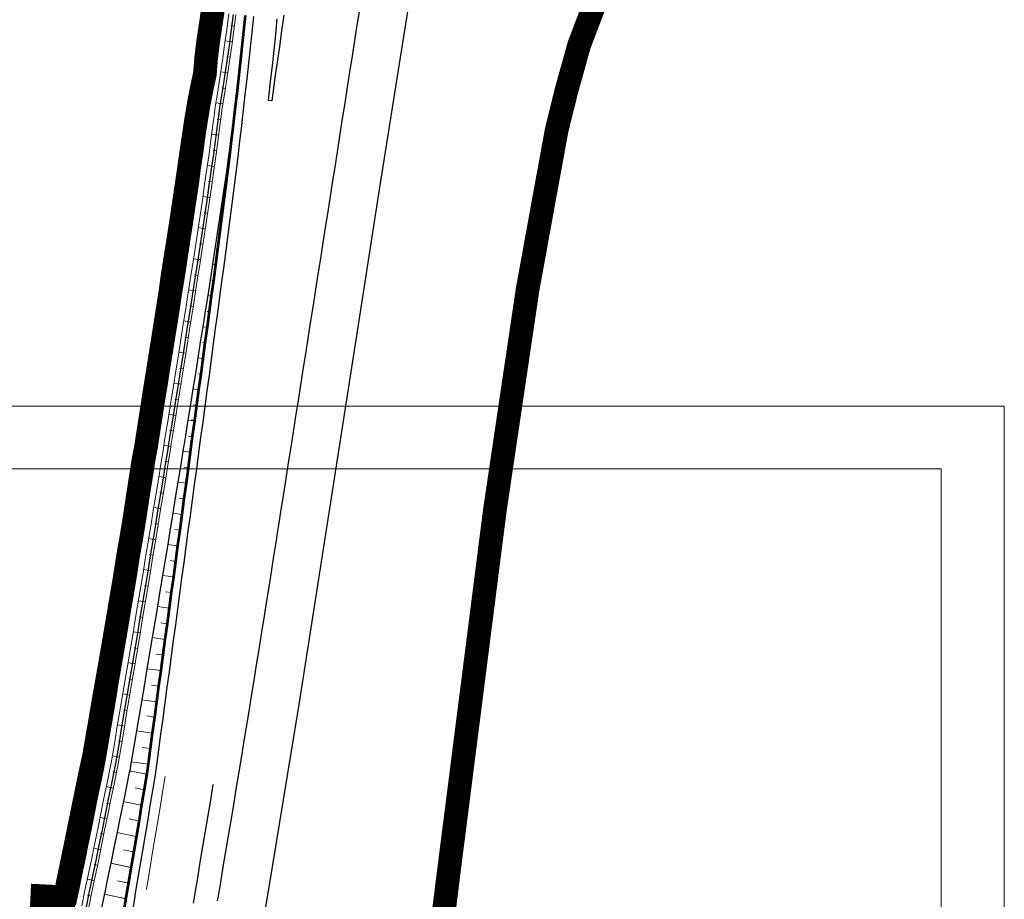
# Model space of a CAD drawing. Header units: metres. Extents: x 102313 to 104557, y 415820 to 422103.
# Tile 245 of 256: x 103859 to 104172, y 420007 to 420286. Entities that reach past the tile are written whole.
import ezdxf

# ---------------------------------------------------------------- set-up
doc = ezdxf.new("R2010")
doc.units = ezdxf.units.M
doc.header["$MEASUREMENT"] = 0
for name, pattern in [('DGN Style 2', [121.043411, 72.626047, -48.417365]), ('DGN Style 5', [84.730388, 36.313023, -48.417365]), ('KG-GV', [42, 12, -6, 0, -6, 12, -6])]:
    doc.linetypes.add(name, pattern=pattern)
for name, color, linetype, lineweight in [('00-50m-Bowgr-markering rijstrook', 4, 'DGN Style 5', 0), ('00-Kader', 2, 'Continuous', 0), ('00-Taludlijn', 3, 'DGN Style 2', 0), ('N-WE-GW-GRONDWERK_KRUIN-G', 3, 'Continuous', 30), ('N-WE-GW-GRONDWERKLIJN-G', 90, 'Continuous', 53), ('N-WE-GW-GRONDWERKLIJN_KRUIN-G', 90, 'Continuous', 53), ('N-WE-GW-GRONDWERKLIJN_TEEN-G', 90, 'Continuous', 30), ('N-WE-GW-TALUDARCERING-G', 90, 'Continuous', 13), ('N-WE-GW-WATERGANG-G', 90, 'Continuous', 0), ('N-WE-GW-WATERGANG_WATERLIJN-G', 130, 'Continuous', 30), ('N-WE-KG-GRONDVERWERVING-G', 130, 'KG-GV', 30), ('N-WE-VH-KANTVERHARDING-GD', 6, 'Continuous', 30)]:
    doc.layers.add(name, color=color, linetype=linetype, lineweight=lineweight)

msp = doc.modelspace()

# ---------------------------------------------------------------- linework, layer by layer
at = {"layer": '00-50m-Bowgr-markering rijstrook', "flags": 128}
msp.add_lwpolyline([(103905.514, 420045.784), (103904.698, 420040.858), (103903.88, 420035.933), (103903.059, 420031.008), (103902.236, 420026.084), (103901.411, 420021.16), (103900.583, 420016.236), (103899.753, 420011.313), (103899.224, 420008.191), (103898.92, 420006.391), (103898.084, 420001.468), (103897.246, 419996.547), (103896.406, 419991.625), (103895.563, 419986.705), (103894.718, 419981.784), (103893.87, 419976.864), (103893.019, 419971.945), (103892.618, 419969.629), (103892.166, 419967.026), (103891.311, 419962.107), (103890.453, 419957.189), (103889.592, 419952.271), (103888.729, 419947.353), (103887.864, 419942.437), (103886.996, 419937.52), (103886.125, 419932.604), (103885.252, 419927.688), (103884.376, 419922.773), (103883.498, 419917.859), (103882.618, 419912.944), (103881.735, 419908.031), (103880.849, 419903.117), (103879.961, 419898.204), (103879.07, 419893.292), (103878.177, 419888.38), (103877.281, 419883.468), (103876.383, 419878.557), (103875.483, 419873.647), (103874.579, 419868.737), (103873.674, 419863.827), (103872.765, 419858.918), (103871.855, 419854.009), (103870.942, 419849.101), (103870.242, 419844.153), (103869.539, 419839.205), (103868.834, 419834.257), (103868.126, 419829.31), (103867.416, 419824.363), (103866.703, 419819.416), (103865.988, 419814.469), (103865.27, 419809.523), (103864.55, 419804.577), (103863.827, 419799.631), (103863.101, 419794.685), (103862.373, 419789.74), (103861.643, 419784.795), (103860.91, 419779.85), (103860.174, 419774.906), (103859.436, 419769.961), (103858.695, 419765.017), (103857.952, 419760.074), (103857.245, 419756.467), (103856.99, 419755.172), (103856.027, 419750.272), (103855.06, 419745.371), (103854.922, 419744.671), (103854.092, 419740.472), (103853.121, 419735.573), (103852.147, 419730.674), (103851.171, 419725.776), (103850.192, 419720.878), (103849.211, 419715.981), (103848.227, 419711.084), (103847.241, 419706.188), (103846.252, 419701.292), (103845.261, 419696.397), (103844.267, 419691.502), (103843.271, 419686.608), (103842.272, 419681.714), (103841.271, 419676.821), (103840.267, 419671.929), (103839.261, 419667.037), (103838.252, 419662.145), (103837.241, 419657.254), (103836.227, 419652.363), (103835.211, 419647.473), (103834.192, 419642.584), (103833.171, 419637.695), (103832.148, 419632.806), (103831.121, 419627.918), (103830.093, 419623.031), (103829.061, 419618.144), (103828.028, 419613.257), (103826.992, 419608.372), (103825.953, 419603.486), (103824.912, 419598.601), (103823.868, 419593.717), (103822.822, 419588.833), (103821.773, 419583.95), (103820.722, 419579.068), (103819.668, 419574.185), (103818.612, 419569.304), (103817.554, 419564.423), (103816.493, 419559.542), (103815.429, 419554.662), (103814.363, 419549.783), (103813.294, 419544.904), (103813.293, 419544.9), (103812.223, 419540.026), (103811.15, 419535.148), (103810.073, 419530.271), (103808.995, 419525.394), (103807.914, 419520.518), (103806.83, 419515.642), (103805.744, 419510.767), (103804.656, 419505.893), (103803.565, 419501.019), (103802.471, 419496.145), (103801.375, 419491.273), (103800.277, 419486.4), (103799.176, 419481.529), (103798.072, 419476.658), (103796.966, 419471.787), (103795.858, 419466.917), (103794.747, 419462.048), (103793.633, 419457.179), (103792.518, 419452.311), (103791.399, 419447.443), (103790.278, 419442.576), (103789.155, 419437.709), (103788.029, 419432.843), (103786.901, 419427.978), (103785.77, 419423.113), (103784.637, 419418.249), (103783.501, 419413.385), (103782.363, 419408.522), (103781.222, 419403.659), (103780.079, 419398.797), (103778.933, 419393.936), (103777.785, 419389.075), (103776.561, 419384.232), (103775.335, 419379.39), (103774.106, 419374.549), (103772.875, 419369.708), (103771.642, 419364.868), (103770.406, 419360.028), (103769.24, 419355.172), (103769.157, 419354.826), (103768.072, 419350.316), (103766.902, 419345.461), (103765.729, 419340.606), (103764.553, 419335.752), (103763.375, 419330.899), (103762.195, 419326.046), (103761.012, 419321.194), (103759.827, 419316.342), (103758.639, 419311.491), (103757.449, 419306.641), (103756.256, 419301.791), (103755.06, 419296.942), (103753.863, 419292.093), (103752.663, 419287.245), (103751.46, 419282.398), (103750.255, 419277.551), (103749.047, 419272.705), (103747.837, 419267.86), (103746.624, 419263.015), (103745.409, 419258.17), (103744.192, 419253.327), (103742.972, 419248.484), (103741.749, 419243.641), (103740.524, 419238.8), (103739.297, 419233.959), (103738.067, 419229.118), (103736.834, 419224.278), (103735.6, 419219.439), (103734.362, 419214.6), (103733.122, 419209.762), (103731.88, 419204.925), (103730.635, 419200.088), (103729.388, 419195.252), (103728.138, 419190.417), (103727.152, 419186.606), (103726.886, 419185.582), (103725.632, 419180.747), (103724.375, 419175.913), (103723.116, 419171.08), (103721.855, 419166.247), (103721.676, 419165.562), (103720.591, 419161.414), (103719.325, 419156.582), (103718.057, 419151.751), (103716.787, 419146.92), (103715.515, 419142.09), (103714.24, 419137.261), (103712.963, 419132.432), (103711.684, 419127.604), (103710.403, 419122.776), (103709.119, 419117.949), (103707.833, 419113.122), (103706.545, 419108.296), (103705.255, 419103.471), (103703.963, 419098.646), (103702.668, 419093.822), (103701.371, 419088.999), (103700.072, 419084.176), (103698.77, 419079.353), (103697.467, 419074.532), (103696.161, 419069.711), (103694.853, 419064.89), (103693.543, 419060.07), (103692.23, 419055.251), (103690.915, 419050.432), (103689.599, 419045.614), (103688.279, 419040.796), (103686.958, 419035.979), (103685.634, 419031.163), (103684.309, 419026.347), (103682.981, 419021.532), (103681.65, 419016.718), (103680.318, 419011.904), (103678.983, 419007.091), (103677.646, 419002.278), (103676.307, 418997.466), (103674.966, 418992.655), (103673.622, 418987.844), (103672.276, 418983.034), (103670.928, 418978.225), (103669.578, 418973.416), (103668.225, 418968.607), (103666.871, 418963.8), (103665.514, 418958.993), (103664.155, 418954.186), (103662.793, 418949.381), (103661.43, 418944.575), (103660.064, 418939.771), (103658.696, 418934.967), (103657.326, 418930.164), (103655.954, 418925.361), (103654.579, 418920.559), (103653.202, 418915.758), (103651.823, 418910.957), (103650.442, 418906.157), (103649.058, 418901.358), (103647.673, 418896.559), (103646.285, 418891.761), (103644.894, 418886.963), (103643.502, 418882.166), (103642.108, 418877.37), (103640.711, 418872.575), (103639.312, 418867.78), (103637.911, 418862.985), (103636.507, 418858.192), (103635.102, 418853.399), (103633.694, 418848.606), (103632.284, 418843.815), (103630.872, 418839.024), (103629.457, 418834.233), (103628.04, 418829.443), (103626.622, 418824.654), (103625.2, 418819.866), (103623.777, 418815.078), (103622.352, 418810.291), (103620.924, 418805.505), (103619.494, 418800.719), (103618.062, 418795.934), (103616.628, 418791.149), (103615.67, 418787.959), (103615.191, 418786.365), (103613.752, 418781.582), (103612.311, 418776.8), (103610.868, 418772.018), (103609.423, 418767.237), (103607.975, 418762.456), (103606.525, 418757.676), (103605.073, 418752.897), (103603.619, 418748.119), (103602.163, 418743.341), (103600.704, 418738.564), (103599.243, 418733.787), (103597.78, 418729.011), (103596.315, 418724.236), (103594.848, 418719.462), (103593.378, 418714.688), (103591.906, 418709.915), (103590.432, 418705.143), (103588.956, 418700.371), (103587.478, 418695.6), (103585.997, 418690.829), (103584.514, 418686.06), (103583.029, 418681.291), (103581.542, 418676.522), (103580.053, 418671.755), (103578.561, 418666.988), (103577.067, 418662.222), (103575.571, 418657.456), (103574.073, 418652.691), (103572.573, 418647.927), (103571.07, 418643.164), (103569.565, 418638.401)], dxfattribs=at)
at = {"layer": '00-Kader', "flags": 128}
for points in [[(104171.863, 420163.456), (102491.863, 420163.456), (102491.863, 417787.456), (104171.863, 417787.456), (104171.863, 420163.456)], [(104151.863, 420143.456), (102511.863, 420143.456), (102511.863, 417807.456), (104151.863, 417807.456), (104151.863, 420143.456)]]:
    msp.add_lwpolyline(points, close=True, dxfattribs=at)
at = {"layer": '00-Taludlijn', "linetype": 'Continuous', "flags": 128}
for points in [[(103888.096, 420018.281), (103894.518, 420016.931)], [(103890.363, 420012.692), (103893.66, 420011.996)], [(103886.03, 420008.497), (103892.801, 420007.06)]]:
    msp.add_lwpolyline(points, dxfattribs=at)
at = {"layer": 'N-WE-GW-GRONDWERK_KRUIN-G', "flags": 128}
msp.add_lwpolyline([(103899.643, 420046.754), (103898.828, 420041.832), (103898.011, 420036.909), (103897.191, 420031.988), (103896.368, 420027.066), (103895.543, 420022.145), (103894.716, 420017.225), (103893.886, 420012.304), (103893.358, 420009.184), (103893.053, 420007.385), (103892.218, 420002.466)], dxfattribs=at)
at = {"layer": 'N-WE-GW-GRONDWERKLIJN-G', "flags": 128}
msp.add_lwpolyline([(103918.982, 420277.956), (103919.299, 420278.049, -0.5375727), (103919.937, 420277.511), (103919.479, 420273.619), (103919.082, 420268.671), (103918.021, 420263.798), (103917.091, 420258.912), (103916.63, 420256.139), (103916.273, 420254.014), (103915.536, 420249.108), (103914.811, 420244.201), (103914.114, 420239.29), (103913.406, 420234.382), (103912.686, 420229.475), (103911.953, 420224.571), (103911.201, 420219.67), (103910.437, 420214.77), (103909.671, 420210.011), (103909.648, 420209.873), (103908.866, 420204.933), (103908.206, 420199.977), (103907.431, 420195.036), (103906.654, 420190.096), (103905.874, 420185.156), (103905.092, 420180.216), (103904.306, 420175.277), (103903.519, 420170.338), (103902.728, 420165.399), (103901.965, 420160.456), (103901.2, 420155.514), (103900.715, 420152.395), (103900.431, 420150.573), (103899.513, 420145.651), (103898.737, 420140.711), (103897.984, 420135.767), (103897.229, 420130.824), (103896.472, 420125.88), (103895.637, 420120.948), (103894.763, 420116.02), (103894.004, 420111.078), (103893.189, 420106.142), (103892.356, 420101.209), (103891.522, 420096.276), (103890.685, 420091.344), (103889.846, 420086.412), (103888.987, 420081.482), (103888.122, 420076.554), (103887.256, 420071.625), (103886.402, 420066.695), (103885.569, 420061.762), (103884.69, 420056.836), (103883.859, 420051.902)], format="xyb", dxfattribs=at)
at = {"layer": 'N-WE-GW-GRONDWERKLIJN_KRUIN-G', "flags": 128}
for points in [[(103930.852, 420287.415), (103930.339, 420282.461), (103929.817, 420277.507), (103929.284, 420272.555), (103928.742, 420267.604), (103928.19, 420262.654), (103927.628, 420257.705), (103927.305, 420254.904), (103927.056, 420252.757), (103926.474, 420247.81), (103925.882, 420242.865), (103925.281, 420237.92), (103924.669, 420232.977), (103924.048, 420228.035), (103923.416, 420223.095), (103922.775, 420218.155), (103922.124, 420213.217), (103921.482, 420208.418), (103921.463, 420208.28), (103920.795, 420203.325), (103920.127, 420198.37), (103919.459, 420193.414), (103918.791, 420188.459), (103918.123, 420183.504), (103917.454, 420178.549), (103916.786, 420173.594), (103916.118, 420168.639), (103915.45, 420163.683), (103914.782, 420158.728), (103914.114, 420153.773), (103913.692, 420150.645), (103913.446, 420148.818), (103912.777, 420143.863), (103912.109, 420138.908), (103911.441, 420133.953), (103910.773, 420128.997), (103910.105, 420124.042), (103909.437, 420119.087), (103908.769, 420114.132), (103908.1, 420109.177), (103907.432, 420104.222), (103906.764, 420099.266), (103906.096, 420094.311), (103905.428, 420089.356), (103904.76, 420084.401), (103904.092, 420079.446), (103903.423, 420074.491), (103902.755, 420069.535), (103902.087, 420064.58), (103901.419, 420059.625), (103900.751, 420054.67), (103900.083, 420049.715), (103899.643, 420046.754)], [(103899.643, 420046.754), (103898.828, 420041.832), (103898.011, 420036.909), (103897.191, 420031.988), (103896.368, 420027.066), (103895.543, 420022.145), (103894.716, 420017.225), (103893.886, 420012.304), (103893.053, 420007.385), (103892.218, 420002.465)], [(103899.643, 420046.754), (103898.828, 420041.832), (103898.011, 420036.909), (103897.191, 420031.988), (103896.368, 420027.066), (103895.543, 420022.145), (103894.716, 420017.225), (103893.886, 420012.304), (103893.053, 420007.385), (103892.218, 420002.465)]]:
    msp.add_lwpolyline(points, dxfattribs=at)
at = {"layer": 'N-WE-GW-GRONDWERKLIJN_TEEN-G', "flags": 128}
for points in [[(103927.675, 420258.117), (103927.611, 420257.707), (103927.243, 420254.911), (103926.958, 420252.768), (103926.292, 420247.832), (103925.615, 420242.897), (103924.925, 420237.964), (103924.223, 420233.033), (103923.509, 420228.104), (103922.783, 420223.176), (103922.045, 420218.251), (103921.294, 420213.327), (103920.553, 420208.543), (103920.532, 420208.405), (103919.76, 420203.464), (103918.986, 420198.523), (103918.209, 420193.583), (103917.43, 420188.643), (103916.649, 420183.703), (103915.866, 420178.763), (103915.08, 420173.824), (103914.292, 420168.885), (103913.502, 420163.946), (103912.71, 420159.008), (103911.915, 420154.07), (103911.413, 420150.952), (103911.119, 420149.132), (103910.319, 420144.194), (103909.518, 420139.257), (103908.714, 420134.32), (103907.909, 420129.384), (103907.1, 420124.447), (103906.29, 420119.511), (103905.477, 420114.576), (103904.663, 420109.64), (103903.845, 420104.705), (103903.026, 420099.77), (103902.204, 420094.836), (103901.38, 420089.902), (103900.554, 420084.968), (103899.726, 420080.034), (103898.895, 420075.101), (103898.062, 420070.168), (103897.227, 420065.236), (103896.39, 420060.303), (103895.55, 420055.371), (103894.708, 420050.44), (103894.12, 420047.004)], [(103894.185, 420047.657), (103893.204, 420042.764), (103892.218, 420037.873), (103891.228, 420032.983), (103890.233, 420028.093), (103889.234, 420023.205), (103888.229, 420018.317), (103887.221, 420013.43), (103886.207, 420008.545), (103885.189, 420003.66)]]:
    msp.add_lwpolyline(points, dxfattribs=at)
at = {"layer": 'N-WE-GW-TALUDARCERING-G', "flags": 128}
for points in [[(103927.454, 420284.098), (103926.338, 420284.235)], [(103926.792, 420279.142), (103924.562, 420279.433)], [(103929.94, 420278.925), (103929.967, 420278.922)], [(103919.559, 420274.3), (103920.667, 420274.139)], [(103926.095, 420274.191), (103924.981, 420274.344)], [(103919.134, 420269.318), (103921.037, 420269.029)], [(103925.363, 420269.245), (103923.138, 420269.567)], [(103918.157, 420264.42), (103919.211, 420264.255)], [(103924.596, 420264.304), (103923.485, 420264.473)], [(103917.205, 420259.512), (103919.497, 420259.172)], [(103923.824, 420259.364), (103921.604, 420259.712)], [(103916.368, 420254.582), (103917.602, 420254.418)], [(103923.142, 420254.411), (103922.03, 420254.577)], [(103927.056, 420253.155), (103927.101, 420253.149)], [(103915.616, 420249.639), (103918.167, 420249.293)], [(103922.476, 420249.456), (103920.246, 420249.753)], [(103926.292, 420247.832), (103926.474, 420247.81)], [(103914.884, 420244.693), (103916.185, 420244.513)], [(103921.798, 420244.502), (103920.684, 420244.653)], [(103925.748, 420242.881), (103925.882, 420242.865)], [(103914.179, 420239.743), (103916.794, 420239.375)], [(103921.108, 420239.55), (103918.88, 420239.857)], [(103924.925, 420237.964), (103925.281, 420237.92)], [(103913.466, 420234.794), (103914.777, 420234.606)], [(103920.406, 420234.599), (103919.293, 420234.756)], [(103924.446, 420233.005), (103924.669, 420232.977)], [(103912.74, 420229.847), (103915.372, 420229.464)], [(103919.692, 420229.651), (103917.466, 420229.969)], [(103923.509, 420228.104), (103924.048, 420228.035)], [(103912.002, 420224.902), (103913.322, 420224.706)], [(103918.965, 420224.704), (103917.853, 420224.866)], [(103923.1, 420223.135), (103923.416, 420223.095)], [(103911.245, 420219.96), (103913.901, 420219.559)], [(103918.227, 420219.758), (103916.002, 420220.088)], [(103922.045, 420218.251), (103922.775, 420218.155)], [(103910.476, 420215.019), (103911.811, 420214.814)], [(103917.476, 420214.815), (103916.364, 420214.983)], [(103921.709, 420213.272), (103922.124, 420213.217)], [(103909.682, 420210.083), (103912.381, 420209.663)], [(103916.713, 420209.874), (103914.49, 420210.214)], [(103920.532, 420208.405), (103921.463, 420208.28)], [(103908.899, 420205.144), (103910.254, 420204.932)], [(103915.942, 420204.934), (103914.831, 420205.106)], [(103920.277, 420203.395), (103920.795, 420203.325)], [(103908.234, 420200.189), (103910.835, 420199.781)], [(103915.168, 420199.994), (103912.946, 420200.341)], [(103918.986, 420198.523), (103920.127, 420198.37)], [(103907.464, 420195.248), (103908.761, 420195.044)], [(103914.392, 420195.054), (103913.281, 420195.229)], [(103918.834, 420193.499), (103919.459, 420193.414)], [(103906.687, 420190.309), (103909.279, 420189.9)], [(103913.614, 420190.115), (103911.393, 420190.465)], [(103917.43, 420188.643), (103918.791, 420188.459)], [(103905.908, 420185.37), (103907.203, 420185.165)], [(103912.834, 420185.177), (103911.723, 420185.352)], [(103917.386, 420183.603), (103918.123, 420183.504)], [(103905.126, 420180.432), (103907.715, 420180.021)], [(103912.051, 420180.238), (103909.83, 420180.59)], [(103915.866, 420178.763), (103917.454, 420178.549)], [(103904.341, 420175.494), (103905.635, 420175.288)], [(103911.266, 420175.3), (103910.156, 420175.476)], [(103915.933, 420173.709), (103916.786, 420173.594)], [(103903.553, 420170.556), (103906.142, 420170.143)], [(103910.479, 420170.363), (103908.258, 420170.716)], [(103914.292, 420168.885), (103916.118, 420168.639)], [(103902.763, 420165.619), (103904.058, 420165.412)], [(103909.689, 420165.425), (103908.579, 420165.602)], [(103914.476, 420163.815), (103915.45, 420163.683)], [(103901.999, 420160.678), (103904.56, 420160.267)], [(103908.898, 420160.488), (103906.677, 420160.844)], [(103912.71, 420159.008), (103914.782, 420158.728)], [(103913.777, 420159.076), (103914.806, 420158.91)], [(103901.234, 420155.737), (103902.5, 420155.533)], [(103908.104, 420155.552), (103906.994, 420155.73)], [(103913.015, 420153.921), (103914.114, 420153.773)], [(103900.466, 420150.796), (103902.969, 420150.392)], [(103907.308, 420150.615), (103905.088, 420150.973)], [(103911.119, 420149.132), (103913.446, 420148.818)], [(103899.556, 420145.88), (103900.863, 420145.668)], [(103906.509, 420145.68), (103905.399, 420145.859)], [(103911.548, 420144.029), (103912.777, 420143.863)], [(103898.774, 420140.941), (103901.369, 420140.52)], [(103905.709, 420140.744), (103903.489, 420141.104)], [(103909.518, 420139.257), (103912.109, 420138.908)], [(103898.02, 420135.999), (103899.293, 420135.791)], [(103904.906, 420135.809), (103903.796, 420135.989)], [(103904.101, 420130.874), (103901.881, 420131.236)], [(103910.078, 420134.136), (103911.441, 420133.953)], [(103897.265, 420131.056), (103899.76, 420130.648)], [(103907.909, 420129.384), (103910.773, 420128.997)], [(103896.508, 420126.113), (103897.73, 420125.913)], [(103903.293, 420125.94), (103902.184, 420126.121)], [(103908.603, 420124.245), (103910.105, 420124.042)], [(103895.677, 420121.183), (103898.142, 420120.778)], [(103902.484, 420121.006), (103900.265, 420121.369)], [(103906.29, 420119.511), (103909.437, 420119.087)], [(103894.806, 420116.26), (103896.067, 420116.052)], [(103901.672, 420116.072), (103900.562, 420116.255)], [(103907.123, 420114.354), (103908.769, 420114.132)], [(103894.041, 420111.318), (103896.515, 420110.909)], [(103900.858, 420111.139), (103898.639, 420111.505)], [(103904.663, 420109.64), (103908.1, 420109.177)], [(103893.229, 420106.385), (103894.463, 420106.18)], [(103900.041, 420106.206), (103898.932, 420106.389)], [(103905.639, 420104.463), (103907.432, 420104.222)], [(103892.398, 420101.454), (103894.879, 420101.042)], [(103899.223, 420101.274), (103897.005, 420101.641)], [(103903.026, 420099.77), (103906.764, 420099.266)], [(103891.563, 420096.524), (103892.81, 420096.317)], [(103898.402, 420096.341), (103897.293, 420096.526)], [(103904.15, 420094.574), (103906.096, 420094.311)], [(103890.727, 420091.595), (103893.234, 420091.176)], [(103897.579, 420091.41), (103895.361, 420091.779)], [(103901.38, 420089.902), (103905.428, 420089.356)], [(103889.889, 420086.666), (103891.148, 420086.455)], [(103896.754, 420086.478), (103895.645, 420086.663)], [(103902.657, 420084.684), (103904.76, 420084.401)], [(103889.032, 420081.74), (103891.58, 420081.311)], [(103895.926, 420081.547), (103893.709, 420081.919)], [(103899.726, 420080.034), (103904.092, 420079.446)], [(103888.168, 420076.815), (103889.459, 420076.597)], [(103895.096, 420076.616), (103893.988, 420076.803)], [(103887.302, 420071.89), (103889.917, 420071.448)], [(103894.264, 420071.686), (103892.047, 420072.06)], [(103901.159, 420074.796), (103903.423, 420074.491)], [(103898.062, 420070.168), (103902.755, 420069.535)], [(103886.449, 420066.964), (103887.766, 420066.741)], [(103893.43, 420066.756), (103892.322, 420066.944)], [(103899.688, 420065.101), (103902.102, 420064.692)], [(103885.615, 420062.034), (103888.245, 420061.587)], [(103892.593, 420061.827), (103890.377, 420062.202)], [(103896.39, 420060.303), (103901.419, 420059.625)], [(103884.739, 420057.111), (103886.072, 420056.884)], [(103891.755, 420056.898), (103890.647, 420057.086)], [(103898.15, 420055.021), (103900.751, 420054.67)], [(103883.906, 420052.181), (103886.562, 420051.713)], [(103890.914, 420051.969), (103888.698, 420052.346)], [(103894.708, 420050.44), (103900.083, 420049.715)], [(103882.849, 420047.294), (103884.222, 420047.018)], [(103889.991, 420047.055), (103888.883, 420047.248)], [(103894.185, 420047.657), (103899.608, 420046.549)], [(103881.815, 420042.403), (103884.607, 420041.84)], [(103889.003, 420042.154), (103886.799, 420042.598)], [(103895.974, 420042.185), (103898.766, 420041.612)], [(103880.825, 420037.502), (103882.22, 420037.219)], [(103888.014, 420037.253), (103886.912, 420037.475)], [(103892.174, 420037.861), (103897.922, 420036.675)], [(103879.83, 420032.602), (103882.621, 420032.034)], [(103887.02, 420032.352), (103884.816, 420032.798)], [(103894.118, 420032.352), (103897.074, 420031.739)], [(103890.225, 420028.052), (103896.225, 420026.803)], [(103878.831, 420027.702), (103880.226, 420027.417)], [(103886.022, 420027.453), (103884.92, 420027.677)], [(103877.827, 420022.804), (103880.617, 420022.231)], [(103885.019, 420022.555), (103882.816, 420023.005)], [(103892.248, 420022.521), (103895.372, 420021.867)], [(103876.818, 420017.907), (103878.213, 420017.619)], [(103884.012, 420017.657), (103882.91, 420017.883)], [(103888.217, 420018.256), (103894.661, 420016.901)], [(103875.805, 420013.011), (103878.594, 420012.433)], [(103882.999, 420012.761), (103880.797, 420013.215)], [(103890.363, 420012.692), (103893.827, 420011.96)], [(103874.787, 420008.115), (103876.181, 420007.825)], [(103881.983, 420007.865), (103880.882, 420008.093)], [(103886.19, 420008.463), (103892.991, 420007.02)]]:
    msp.add_lwpolyline(points, dxfattribs=at)
at = {"layer": 'N-WE-GW-WATERGANG-G', "flags": 128}
for points in [[(103925.681, 420287.945), (103925.048, 420283.013), (103924.38, 420278.086), (103923.677, 420273.163), (103922.94, 420268.245), (103922.168, 420263.331), (103921.402, 420258.418), (103921.035, 420255.629), (103920.751, 420253.492), (103920.087, 420248.568), (103919.41, 420243.646), (103918.722, 420238.725), (103918.022, 420233.806), (103917.309, 420228.889), (103916.585, 420223.974), (103915.848, 420219.061), (103915.1, 420214.15), (103914.36, 420209.378), (103914.339, 420209.241), (103913.567, 420204.299), (103912.792, 420199.359), (103912.016, 420194.418), (103911.237, 420189.478), (103910.456, 420184.538), (103909.673, 420179.598), (103908.887, 420174.659), (103908.099, 420169.72), (103907.309, 420164.781), (103906.517, 420159.843), (103905.722, 420154.905), (103905.219, 420151.787), (103904.925, 420149.967), (103904.126, 420145.029), (103903.325, 420140.092), (103902.521, 420135.155), (103901.715, 420130.219), (103900.907, 420125.282), (103900.097, 420120.346), (103899.284, 420115.411), (103898.469, 420110.475), (103897.652, 420105.54), (103896.833, 420100.606), (103896.011, 420095.671), (103895.187, 420090.737), (103894.361, 420085.803), (103893.533, 420080.87), (103892.702, 420075.936), (103891.869, 420071.003), (103891.034, 420066.071), (103890.196, 420061.138), (103889.357, 420056.206), (103888.515, 420051.275), (103888.331, 420050.202), (103887.038, 420043.787), (103886.053, 420038.899), (103885.063, 420034.011), (103884.069, 420029.125), (103883.07, 420024.239), (103882.066, 420019.355), (103881.058, 420014.471), (103880.045, 420009.589), (103879.028, 420004.707)], [(103927.919, 420287.715), (103927.285, 420282.78), (103926.617, 420277.848), (103925.913, 420272.921), (103925.176, 420267.998), (103924.403, 420263.08), (103923.637, 420258.162), (103923.269, 420255.371), (103922.985, 420253.232), (103922.32, 420248.303), (103921.643, 420243.376), (103920.955, 420238.451), (103920.254, 420233.528), (103919.541, 420228.607), (103918.816, 420223.687), (103918.078, 420218.77), (103917.329, 420213.854), (103916.589, 420209.078), (103916.568, 420208.94), (103915.796, 420203.999), (103915.021, 420199.058), (103914.245, 420194.117), (103913.466, 420189.177), (103912.685, 420184.237), (103911.902, 420179.298), (103911.116, 420174.358), (103910.328, 420169.419), (103909.538, 420164.481), (103908.746, 420159.542), (103907.951, 420154.604), (103907.448, 420151.487), (103907.154, 420149.666), (103906.355, 420144.729), (103905.554, 420139.792), (103904.75, 420134.855), (103903.944, 420129.918), (103903.136, 420124.982), (103902.326, 420120.046), (103901.513, 420115.11), (103900.698, 420110.175), (103899.881, 420105.24), (103899.062, 420100.305), (103898.24, 420095.371), (103897.416, 420090.436), (103896.59, 420085.503), (103895.762, 420080.569), (103894.931, 420075.636), (103894.098, 420070.703), (103893.263, 420065.77), (103892.426, 420060.838), (103891.586, 420055.906), (103890.541, 420049.787), (103889.258, 420043.419), (103888.273, 420038.529), (103887.283, 420033.641), (103886.288, 420028.753), (103885.289, 420023.867), (103884.285, 420018.981), (103883.277, 420014.097), (103882.264, 420009.213), (103881.246, 420004.33)], [(103925.681, 420287.945), (103925.048, 420283.013), (103924.38, 420278.086), (103923.677, 420273.163), (103922.94, 420268.245), (103922.168, 420263.331), (103921.402, 420258.418), (103921.035, 420255.629), (103920.751, 420253.492), (103920.087, 420248.568), (103919.41, 420243.646), (103918.722, 420238.725), (103918.022, 420233.806), (103917.309, 420228.889), (103916.585, 420223.974), (103915.848, 420219.061), (103915.1, 420214.15), (103914.36, 420209.378), (103914.339, 420209.241), (103913.567, 420204.299), (103912.792, 420199.359), (103912.016, 420194.418), (103911.237, 420189.478), (103910.456, 420184.538), (103909.673, 420179.598), (103908.887, 420174.659), (103908.099, 420169.72), (103907.309, 420164.781), (103906.517, 420159.843), (103905.722, 420154.905), (103905.219, 420151.787), (103904.925, 420149.967), (103904.126, 420145.029), (103903.325, 420140.092), (103902.521, 420135.155), (103901.715, 420130.219), (103900.907, 420125.282), (103900.097, 420120.346), (103899.284, 420115.411), (103898.469, 420110.475), (103897.652, 420105.54), (103896.833, 420100.606), (103896.011, 420095.671), (103895.187, 420090.737), (103894.361, 420085.803), (103893.533, 420080.87), (103892.702, 420075.936), (103891.869, 420071.003), (103891.034, 420066.071), (103890.196, 420061.138), (103889.357, 420056.206), (103888.515, 420051.275), (103888.331, 420050.202)], [(103919.937, 420277.511), (103919.479, 420273.619), (103919.082, 420268.671), (103918.021, 420263.798), (103917.091, 420258.912), (103916.63, 420256.139), (103916.273, 420254.014), (103915.536, 420249.108), (103914.811, 420244.201), (103914.114, 420239.29), (103913.406, 420234.382), (103912.686, 420229.475), (103911.953, 420224.571), (103911.201, 420219.67), (103910.437, 420214.77), (103909.671, 420210.011), (103909.648, 420209.873), (103908.866, 420204.933), (103908.206, 420199.977), (103907.431, 420195.036), (103906.654, 420190.096), (103905.874, 420185.156), (103905.092, 420180.216), (103904.306, 420175.277), (103903.519, 420170.338), (103902.728, 420165.399), (103901.965, 420160.456), (103901.2, 420155.514), (103900.715, 420152.395), (103900.431, 420150.573), (103899.513, 420145.651), (103898.737, 420140.711), (103897.984, 420135.767), (103897.229, 420130.824), (103896.472, 420125.88), (103895.637, 420120.948), (103894.763, 420116.02), (103894.004, 420111.078), (103893.189, 420106.142), (103892.356, 420101.209), (103891.522, 420096.276), (103890.685, 420091.344), (103889.846, 420086.412), (103888.987, 420081.482), (103888.122, 420076.554), (103887.256, 420071.625), (103886.402, 420066.695), (103885.569, 420061.762), (103884.69, 420056.836), (103883.859, 420051.902), (103882.254, 420044.581), (103881.269, 420039.695), (103880.279, 420034.81), (103879.285, 420029.926), (103878.287, 420025.043), (103877.284, 420020.16), (103876.276, 420015.279), (103875.263, 420010.399), (103874.246, 420005.52)], [(103885.946, 420048.114), (103885.043, 420043.994), (103884.063, 420039.132), (103883.073, 420034.244), (103882.078, 420029.357), (103881.079, 420024.472), (103880.075, 420019.587), (103879.067, 420014.703), (103878.054, 420009.82), (103877.036, 420004.938)]]:
    msp.add_lwpolyline(points, dxfattribs=at)
msp.add_lwpolyline([(103919.378, 420280.755), (103921.399, 420281.294, -0.535472), (103922.648, 420280.194), (103922.391, 420278.298), (103921.689, 420273.379), (103920.952, 420268.465), (103920.181, 420263.555), (103919.415, 420258.646), (103919.048, 420255.859), (103918.764, 420253.724), (103918.101, 420248.804), (103917.425, 420243.885), (103916.737, 420238.969), (103916.037, 420234.054), (103915.325, 420229.141), (103914.601, 420224.23), (103913.865, 420219.321), (103913.117, 420214.414), (103912.378, 420209.645), (103912.357, 420209.508), (103911.585, 420204.567), (103910.81, 420199.626), (103910.034, 420194.685), (103909.255, 420189.745), (103908.474, 420184.805), (103907.691, 420179.865), (103906.905, 420174.926), (103906.117, 420169.987), (103905.327, 420165.048), (103904.535, 420160.11), (103903.74, 420155.172), (103903.237, 420152.055), (103902.943, 420150.234), (103902.144, 420145.297), (103901.343, 420140.359), (103900.539, 420135.423), (103899.733, 420130.486), (103898.925, 420125.55), (103898.115, 420120.614), (103897.302, 420115.678), (103896.487, 420110.743), (103895.67, 420105.808), (103894.851, 420100.873), (103894.029, 420095.938), (103893.205, 420091.004), (103892.379, 420086.07), (103891.551, 420081.137), (103890.72, 420076.204), (103889.887, 420071.271), (103889.052, 420066.338), (103888.214, 420061.406), (103887.375, 420056.474), (103886.533, 420051.542), (103885.945, 420048.107)], format="xyb", dxfattribs=at)
at = {"layer": 'N-WE-GW-WATERGANG_WATERLIJN-G', "flags": 128}
for points in [[(103880.507, 420004.456), (103881.524, 420009.338), (103882.537, 420014.222), (103883.545, 420019.106), (103884.549, 420023.991), (103885.548, 420028.877), (103886.543, 420033.764), (103887.533, 420038.653), (103888.518, 420043.542), (103889.804, 420049.922), (103890.843, 420056.006), (103891.682, 420060.938), (103892.52, 420065.87), (103893.355, 420070.803), (103894.188, 420075.736), (103895.018, 420080.669), (103895.847, 420085.603), (103896.673, 420090.537), (103897.497, 420095.471), (103898.319, 420100.405), (103899.138, 420105.34), (103899.955, 420110.275), (103900.77, 420115.21), (103901.583, 420120.146), (103902.393, 420125.082), (103903.201, 420130.018), (103904.007, 420134.955), (103904.811, 420139.892), (103905.612, 420144.829), (103906.411, 420149.767), (103906.705, 420151.587), (103907.208, 420154.704), (103908.003, 420159.642), (103908.795, 420164.581), (103909.585, 420169.52), (103910.373, 420174.459), (103911.158, 420179.398), (103911.942, 420184.338), (103912.723, 420189.277), (103913.502, 420194.218), (103914.278, 420199.158), (103915.052, 420204.099), (103915.825, 420209.04), (103915.846, 420209.178), (103916.586, 420213.953), (103917.335, 420218.867), (103918.072, 420223.783), (103918.797, 420228.701), (103919.509, 420233.621), (103920.21, 420238.542), (103920.899, 420243.466), (103921.575, 420248.391), (103922.24, 420253.318), (103922.524, 420255.457), (103922.891, 420258.247), (103923.658, 420263.164), (103924.43, 420268.08), (103925.168, 420273.002), (103925.871, 420277.927), (103926.539, 420282.857), (103927.173, 420287.792)], [(103921.017, 420279.316), (103920.9, 420278.457), (103920.198, 420273.541), (103919.462, 420268.629), (103918.691, 420263.723), (103917.925, 420258.816), (103917.559, 420256.032), (103917.275, 420253.897), (103916.612, 420248.98), (103915.936, 420244.065), (103915.249, 420239.151), (103914.549, 420234.239), (103913.838, 420229.329), (103913.114, 420224.421), (103912.378, 420219.515), (103911.631, 420214.611), (103910.892, 420209.846), (103910.871, 420209.708), (103910.099, 420204.767), (103909.325, 420199.826), (103908.548, 420194.886), (103907.769, 420189.945), (103906.988, 420185.005), (103906.205, 420180.066), (103905.419, 420175.127), (103904.631, 420170.187), (103903.841, 420165.249), (103903.049, 420160.31), (103902.254, 420155.372), (103901.752, 420152.255), (103901.457, 420150.434), (103900.658, 420145.497), (103899.857, 420140.56), (103899.053, 420135.623), (103898.248, 420130.686), (103897.439, 420125.75), (103896.629, 420120.814), (103895.816, 420115.878), (103895.002, 420110.943), (103894.184, 420106.008), (103893.365, 420101.073), (103892.543, 420096.139), (103891.719, 420091.205), (103890.893, 420086.271), (103890.065, 420081.337), (103889.234, 420076.404), (103888.401, 420071.471), (103887.566, 420066.538), (103886.729, 420061.606), (103885.889, 420056.674), (103885.047, 420051.742), (103884.896, 420050.859), (103883.585, 420044.36), (103882.6, 420039.473), (103881.611, 420034.587), (103880.617, 420029.703), (103879.618, 420024.819), (103878.615, 420019.936), (103877.607, 420015.054), (103876.594, 420010.174), (103875.577, 420005.294)]]:
    msp.add_lwpolyline(points, dxfattribs=at)
msp.add_lwpolyline([(103919.195, 420279.533), (103920.387, 420279.865, -0.5388576), (103921.017, 420279.316), (103920.9, 420278.457), (103920.198, 420273.541), (103919.462, 420268.629), (103918.691, 420263.723), (103917.925, 420258.816), (103917.559, 420256.032), (103917.275, 420253.897), (103916.612, 420248.98), (103915.936, 420244.065), (103915.249, 420239.151), (103914.549, 420234.239), (103913.838, 420229.329), (103913.114, 420224.421), (103912.378, 420219.515), (103911.631, 420214.611), (103910.892, 420209.846), (103910.871, 420209.708), (103910.099, 420204.767), (103909.325, 420199.826), (103908.548, 420194.886), (103907.769, 420189.945), (103906.988, 420185.005), (103906.205, 420180.066), (103905.419, 420175.127), (103904.631, 420170.187), (103903.841, 420165.249), (103903.049, 420160.31), (103902.254, 420155.372), (103901.752, 420152.255), (103901.457, 420150.434), (103900.658, 420145.497), (103899.857, 420140.56), (103899.053, 420135.623), (103898.248, 420130.686), (103897.439, 420125.75), (103896.629, 420120.814), (103895.816, 420115.878), (103895.002, 420110.943), (103894.184, 420106.008), (103893.365, 420101.073), (103892.543, 420096.139), (103891.719, 420091.205), (103890.893, 420086.271), (103890.065, 420081.337), (103889.234, 420076.404), (103888.401, 420071.471), (103887.566, 420066.538), (103886.729, 420061.606), (103885.889, 420056.674), (103885.047, 420051.742), (103884.896, 420050.859)], format="xyb", dxfattribs=at)
at = {"layer": 'N-WE-KG-GRONDVERWERVING-G', "linetype": 'Continuous', "lineweight": 0, "ltscale": 5, "const_width": 7.5, "flags": 128}
msp.add_lwpolyline([(103921.169, 420293.414), (103920.529, 420288.509), (103919.805, 420283.605), (103919.067, 420278.679), (103918.484, 420273.717), (103918.091, 420268.818), (103917.042, 420263.998), (103916.106, 420259.088), (103915.644, 420256.304), (103915.285, 420254.171), (103914.547, 420249.255), (103913.821, 420244.344), (103913.125, 420239.432), (103912.417, 420234.526), (103911.697, 420229.622), (103910.964, 420224.721), (103910.212, 420219.822), (103909.449, 420214.926), (103908.684, 420210.172), (103908.661, 420210.033), (103907.876, 420205.078), (103907.216, 420200.12), (103906.443, 420195.191), (103905.666, 420190.251), (103904.886, 420185.312), (103904.104, 420180.372), (103903.319, 420175.434), (103902.531, 420170.495), (103901.74, 420165.554), (103900.977, 420160.609), (103900.212, 420155.667), (103899.727, 420152.548), (103899.445, 420150.742), (103898.528, 420145.821), (103897.749, 420140.864), (103896.996, 420135.918), (103896.241, 420130.975), (103895.485, 420126.04), (103894.652, 420121.119), (103893.776, 420116.184), (103893.016, 420111.235), (103892.202, 420106.307), (103891.37, 420101.376), (103890.536, 420096.443), (103889.699, 420091.511), (103888.86, 420086.582), (103888.002, 420081.655), (103887.138, 420076.727), (103886.27, 420071.797), (103885.417, 420066.864), (103884.584, 420061.933), (103883.705, 420057.007), (103882.877, 420052.093), (103881.275, 420044.786), (103880.288, 420039.892), (103879.299, 420035.008), (103878.305, 420030.125), (103877.307, 420025.243), (103876.304, 420020.362), (103875.296, 420015.482), (103874.284, 420010.602), (103873.544, 420007.052), (103870.888, 420007.606), (103866.488, 420007.818), (103866.194, 420001.705, -0.0072994)], format="xyb", dxfattribs=at)
msp.add_lwpolyline([(103993.574, 420000), (103996.014, 420019.481), (104000, 420050.744), (104010.168, 420130.493), (104020.54, 420200.433), (104025.609, 420228.324), (104029.728, 420250.865), (104032.912, 420263.757), (104036.938, 420278.177), (104042.748, 420293.443)], dxfattribs=at)
at = {"layer": 'N-WE-VH-KANTVERHARDING-GD', "flags": 128}
for points in [[(104028.063, 420578.015), (104019.999, 420527.218), (104011.469, 420472.904), (104003.887, 420424.824), (103996.056, 420374.583), (103988.753, 420328.395), (103980.814, 420278.726), (103973.557, 420232.876), (103966.218, 420185.833), (103955.343, 420115.943), (103947.919, 420068.712), (103938.122, 420008.729), (103929.212, 419956.023)], [(103967.053, 420288.651), (103966.278, 420283.711), (103965.502, 420278.772), (103964.727, 420273.832), (103963.951, 420268.893), (103963.176, 420263.953), (103962.401, 420259.014), (103961.625, 420254.074), (103960.85, 420249.135), (103960.074, 420244.195), (103959.299, 420239.256), (103958.524, 420234.316), (103957.748, 420229.377), (103956.973, 420224.437), (103956.197, 420219.498), (103955.422, 420214.558), (103954.647, 420209.619), (103953.871, 420204.679), (103953.096, 420199.74), (103952.32, 420194.8), (103951.545, 420189.861), (103950.77, 420184.921), (103949.994, 420179.982), (103949.219, 420175.042), (103948.443, 420170.103), (103947.668, 420165.163), (103946.893, 420160.224), (103946.117, 420155.284), (103945.349, 420150.388), (103945.342, 420150.345), (103944.566, 420145.405), (103943.791, 420140.466), (103943.016, 420135.526), (103942.24, 420130.587), (103941.465, 420125.647), (103940.964, 420122.457), (103940.689, 420120.708), (103939.912, 420115.77), (103939.132, 420110.833), (103938.35, 420105.896), (103937.565, 420100.959), (103936.778, 420096.023), (103935.989, 420091.088), (103935.197, 420086.153), (103934.402, 420081.218), (103933.605, 420076.283), (103932.806, 420071.349), (103932.004, 420066.416), (103931.199, 420061.482), (103930.392, 420056.55), (103929.583, 420051.617), (103928.771, 420046.685), (103927.957, 420041.754), (103927.14, 420036.822), (103926.321, 420031.892), (103925.499, 420026.961), (103924.675, 420022.031), (103923.849, 420017.102), (103923.02, 420012.173), (103922.188, 420007.244), (103922.032, 420006.317)], [(103943.149, 420287.516), (103942.455, 420282.571), (103941.757, 420277.627), (103941.058, 420272.683), (103940.356, 420267.74), (103939.651, 420262.797), (103939.302, 420260.351)], [(103933.488, 420287.145), (103932.975, 420282.185), (103932.452, 420277.227), (103931.919, 420272.269), (103931.376, 420267.313), (103930.823, 420262.357), (103930.261, 420257.403), (103929.938, 420254.599), (103929.688, 420252.45), (103929.105, 420247.498), (103928.513, 420242.547), (103927.911, 420237.598), (103927.299, 420232.649), (103926.677, 420227.702), (103926.045, 420222.756), (103925.403, 420217.812), (103924.751, 420212.868), (103924.108, 420208.064), (103924.089, 420207.926), (103923.421, 420202.971), (103922.753, 420198.015), (103922.085, 420193.06), (103921.417, 420188.105), (103920.749, 420183.15), (103920.081, 420178.195), (103919.412, 420173.24), (103918.744, 420168.285), (103918.076, 420163.329), (103917.408, 420158.374), (103916.74, 420153.419), (103916.318, 420150.291), (103916.072, 420148.464), (103915.404, 420143.509), (103914.735, 420138.554), (103914.067, 420133.598), (103913.399, 420128.643), (103912.731, 420123.688), (103912.063, 420118.733), (103911.395, 420113.778), (103910.727, 420108.823), (103910.058, 420103.867), (103909.39, 420098.912), (103908.722, 420093.957), (103908.054, 420089.002), (103907.386, 420084.047), (103906.718, 420079.092), (103906.05, 420074.137), (103905.382, 420069.181), (103904.713, 420064.226), (103904.045, 420059.271), (103903.377, 420054.316), (103902.709, 420049.361), (103902.307, 420046.314)], [(103939.302, 420260.351), (103938.31, 420260.478), (103938.425, 420261.502), (103938.98, 420266.472), (103939.524, 420271.444), (103940.059, 420276.417), (103940.583, 420281.39), (103941.098, 420286.365)], [(103902.307, 420046.314), (103901.492, 420041.39), (103900.674, 420036.466), (103899.854, 420031.543), (103899.031, 420026.62), (103898.206, 420021.698), (103897.378, 420016.776), (103896.548, 420011.855), (103896.02, 420008.733), (103895.715, 420006.934), (103894.88, 420002.013)], [(103920.658, 420043.276), (103919.841, 420038.347), (103919.022, 420033.414), (103918.2, 420028.481), (103917.376, 420023.55), (103916.549, 420018.618), (103915.72, 420013.687), (103914.888, 420008.756), (103914.359, 420005.629)]]:
    msp.add_lwpolyline(points, dxfattribs=at)

doc.saveas('drawing.dxf')
